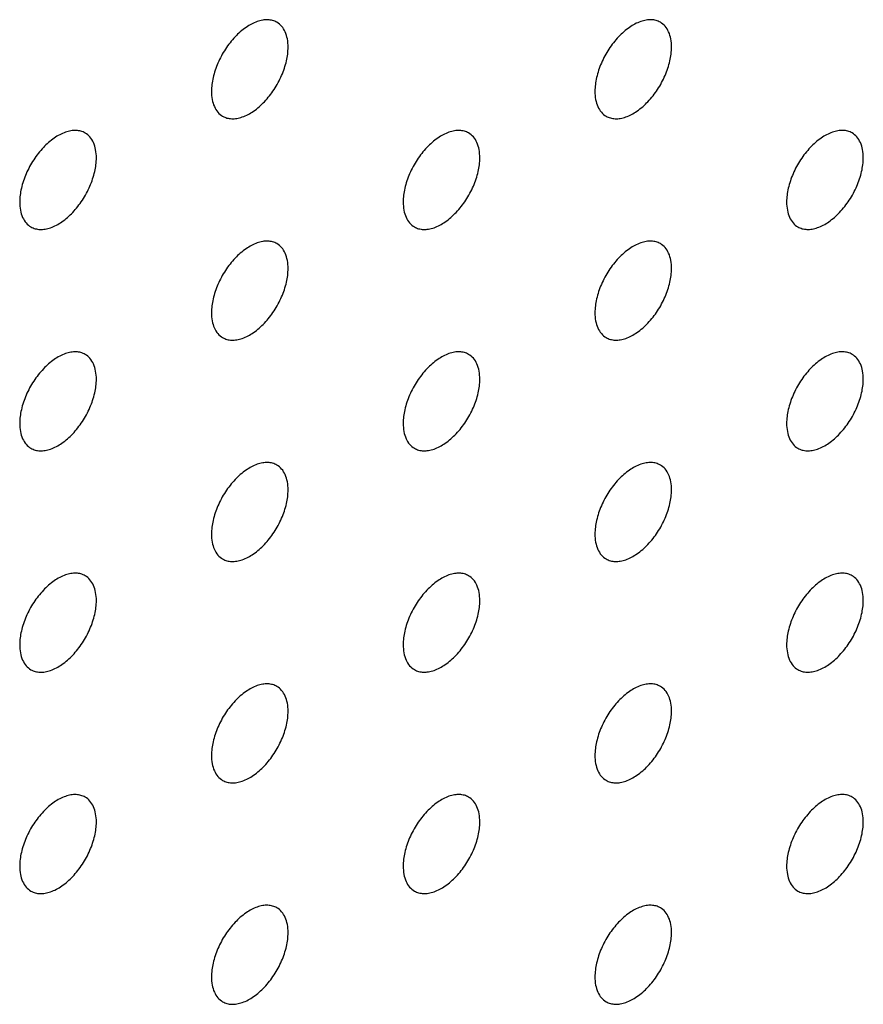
# Model space of a CAD drawing. Header units: inches. Extents: x 0 to 34, y 0 to 22.
# Tile 42 of 176: x 25.653 to 25.964, y 5.677 to 6.041. Entities that reach past the tile are written whole.
import ezdxf

# ---------------------------------------------------------------- set-up
doc = ezdxf.new("R2010")
doc.units = ezdxf.units.IN
doc.header["$LTSCALE"] = 1.87
doc.header["$MEASUREMENT"] = 0
doc.layers.add('02___PRT_ALL_AXES', color=7, linetype='CONTINUOUS')

msp = doc.modelspace()

# ---------------------------------------------------------------- linework, layer by layer
at = {"layer": '02___PRT_ALL_AXES', "color": 7, "linetype": 'CONTINUOUS'}
for points, knots in [([(25.74778, 6.03957), (25.74729, 6.03986), (25.7462, 6.04031), (25.74441, 6.04057), (25.74248, 6.04043), (25.73968, 6.03968), (25.7361, 6.03773), (25.73215, 6.03423), (25.72865, 6.02975), (25.72589, 6.02467), (25.72412, 6.01939), (25.72364, 6.01579), (25.72364, 6.01409)], [0, 0, 0, 0, 0.042842, 0.087441, 0.135298, 0.187275, 0.304489, 0.438213, 0.582466, 0.729664, 0.871609, 1, 1, 1, 1]), ([(25.75192, 6.03042), (25.75192, 6.03143), (25.75176, 6.03335), (25.75098, 6.03599), (25.74968, 6.03816), (25.74844, 6.03919), (25.74778, 6.03957)], [0, 0, 0, 0, 0.288094, 0.548173, 0.782164, 1, 1, 1, 1]), ([(25.8892, 6.03958), (25.88871, 6.03986), (25.88762, 6.04032), (25.88583, 6.04058), (25.8839, 6.04043), (25.8811, 6.03969), (25.87752, 6.03774), (25.87357, 6.03423), (25.87007, 6.02976), (25.86732, 6.02468), (25.86555, 6.01939), (25.86506, 6.0158), (25.86506, 6.0141)], [0, 0, 0, 0, 0.042842, 0.087441, 0.135298, 0.187275, 0.304489, 0.438213, 0.582466, 0.729664, 0.871609, 1, 1, 1, 1]), ([(25.89334, 6.03043), (25.89334, 6.03143), (25.89318, 6.03336), (25.89241, 6.036), (25.8911, 6.03816), (25.88986, 6.0392), (25.8892, 6.03958)], [0, 0, 0, 0, 0.288094, 0.548173, 0.782164, 1, 1, 1, 1]), ([(25.72778, 6.00493), (25.72827, 6.00465), (25.72936, 6.0042), (25.73115, 6.00393), (25.73308, 6.00408), (25.73588, 6.00482), (25.73946, 6.00678), (25.74341, 6.01028), (25.7469, 6.01475), (25.74966, 6.01984), (25.75143, 6.02512), (25.75192, 6.02871), (25.75192, 6.03042)], [0, 0, 0, 0, 0.042842, 0.087441, 0.135298, 0.187275, 0.304489, 0.438213, 0.582466, 0.729664, 0.871609, 1, 1, 1, 1]), ([(25.8692, 6.00494), (25.86969, 6.00466), (25.87078, 6.0042), (25.87257, 6.00394), (25.8745, 6.00409), (25.8773, 6.00483), (25.88088, 6.00678), (25.88483, 6.01029), (25.88833, 6.01476), (25.89108, 6.01984), (25.89285, 6.02513), (25.89334, 6.02872), (25.89334, 6.03043)], [0, 0, 0, 0, 0.042842, 0.087441, 0.135298, 0.187275, 0.304489, 0.438213, 0.582466, 0.729664, 0.871609, 1, 1, 1, 1]), ([(25.72364, 6.01409), (25.72364, 6.01308), (25.7238, 6.01116), (25.72457, 6.00851), (25.72588, 6.00635), (25.72712, 6.00531), (25.72778, 6.00493)], [0, 0, 0, 0, 0.288094, 0.548173, 0.782164, 1, 1, 1, 1]), ([(25.86506, 6.0141), (25.86506, 6.01309), (25.86522, 6.01116), (25.86599, 6.00852), (25.8673, 6.00636), (25.86854, 6.00532), (25.8692, 6.00494)], [0, 0, 0, 0, 0.288094, 0.548173, 0.782164, 1, 1, 1, 1]), ([(25.67707, 5.99874), (25.67657, 5.99903), (25.67549, 5.99948), (25.6737, 5.99975), (25.67177, 5.9996), (25.66897, 5.99886), (25.66539, 5.9969), (25.66144, 5.9934), (25.65794, 5.98893), (25.65518, 5.98384), (25.65341, 5.97856), (25.65293, 5.97497), (25.65293, 5.97326)], [0, 0, 0, 0, 0.042842, 0.087441, 0.135298, 0.187275, 0.304489, 0.438213, 0.582466, 0.729664, 0.871609, 1, 1, 1, 1]), ([(25.81849, 5.99875), (25.818, 5.99904), (25.81691, 5.99949), (25.81512, 5.99975), (25.81319, 5.99961), (25.81039, 5.99886), (25.80681, 5.99691), (25.80286, 5.99341), (25.79936, 5.98894), (25.79661, 5.98385), (25.79483, 5.97857), (25.79435, 5.97497), (25.79435, 5.97327)], [0, 0, 0, 0, 0.042842, 0.087441, 0.135298, 0.187275, 0.304489, 0.438213, 0.582466, 0.729664, 0.871609, 1, 1, 1, 1]), ([(25.95991, 5.99876), (25.95942, 5.99905), (25.95833, 5.9995), (25.95654, 5.99976), (25.95461, 5.99961), (25.95181, 5.99887), (25.94823, 5.99692), (25.94428, 5.99341), (25.94078, 5.98894), (25.93803, 5.98386), (25.93626, 5.97857), (25.93577, 5.97498), (25.93577, 5.97328)], [0, 0, 0, 0, 0.042842, 0.087441, 0.135298, 0.187275, 0.304489, 0.438213, 0.582466, 0.729664, 0.871609, 1, 1, 1, 1]), ([(25.68121, 5.98959), (25.68121, 5.9906), (25.68105, 5.99252), (25.68027, 5.99517), (25.67897, 5.99733), (25.67773, 5.99836), (25.67707, 5.99874)], [0, 0, 0, 0, 0.288094, 0.548173, 0.782164, 1, 1, 1, 1]), ([(25.82263, 5.9896), (25.82263, 5.99061), (25.82247, 5.99253), (25.82169, 5.99518), (25.82039, 5.99734), (25.81915, 5.99837), (25.81849, 5.99875)], [0, 0, 0, 0, 0.288094, 0.548173, 0.782164, 1, 1, 1, 1]), ([(25.96405, 5.98961), (25.96405, 5.99061), (25.96389, 5.99254), (25.96312, 5.99518), (25.96181, 5.99734), (25.96057, 5.99838), (25.95991, 5.99876)], [0, 0, 0, 0, 0.288094, 0.548173, 0.782164, 1, 1, 1, 1]), ([(25.65707, 5.96411), (25.65756, 5.96382), (25.65865, 5.96337), (25.66044, 5.96311), (25.66237, 5.96325), (25.66517, 5.96399), (25.66875, 5.96595), (25.6727, 5.96945), (25.67619, 5.97392), (25.67895, 5.97901), (25.68072, 5.98429), (25.68121, 5.98789), (25.68121, 5.98959)], [0, 0, 0, 0, 0.042842, 0.087441, 0.135298, 0.187275, 0.304489, 0.438213, 0.582466, 0.729664, 0.871609, 1, 1, 1, 1]), ([(25.79849, 5.96411), (25.79898, 5.96383), (25.80007, 5.96338), (25.80186, 5.96311), (25.80379, 5.96326), (25.80659, 5.964), (25.81017, 5.96596), (25.81412, 5.96946), (25.81762, 5.97393), (25.82037, 5.97902), (25.82214, 5.9843), (25.82263, 5.98789), (25.82263, 5.9896)], [0, 0, 0, 0, 0.042842, 0.087441, 0.135298, 0.187275, 0.304489, 0.438213, 0.582466, 0.729664, 0.871609, 1, 1, 1, 1]), ([(25.93991, 5.96412), (25.9404, 5.96384), (25.94149, 5.96338), (25.94328, 5.96312), (25.94521, 5.96327), (25.94801, 5.96401), (25.95159, 5.96597), (25.95554, 5.96947), (25.95904, 5.97394), (25.96179, 5.97903), (25.96356, 5.98431), (25.96405, 5.9879), (25.96405, 5.98961)], [0, 0, 0, 0, 0.042842, 0.087441, 0.135298, 0.187275, 0.304489, 0.438213, 0.582466, 0.729664, 0.871609, 1, 1, 1, 1]), ([(25.65293, 5.97326), (25.65293, 5.97225), (25.65309, 5.97033), (25.65386, 5.96768), (25.65517, 5.96552), (25.65641, 5.96449), (25.65707, 5.96411)], [0, 0, 0, 0, 0.288094, 0.548173, 0.782164, 1, 1, 1, 1]), ([(25.79435, 5.97327), (25.79435, 5.97226), (25.79451, 5.97034), (25.79528, 5.96769), (25.79659, 5.96553), (25.79783, 5.96449), (25.79849, 5.96411)], [0, 0, 0, 0, 0.288094, 0.548173, 0.782164, 1, 1, 1, 1]), ([(25.93577, 5.97328), (25.93577, 5.97227), (25.93593, 5.97035), (25.9367, 5.9677), (25.93801, 5.96554), (25.93925, 5.9645), (25.93991, 5.96412)], [0, 0, 0, 0, 0.288094, 0.548173, 0.782164, 1, 1, 1, 1]), ([(25.74778, 5.95793), (25.74729, 5.95821), (25.7462, 5.95866), (25.74441, 5.95893), (25.74248, 5.95878), (25.73968, 5.95804), (25.7361, 5.95608), (25.73215, 5.95258), (25.72865, 5.94811), (25.72589, 5.94302), (25.72412, 5.93774), (25.72364, 5.93415), (25.72364, 5.93244)], [0, 0, 0, 0, 0.042842, 0.087441, 0.135298, 0.187275, 0.304489, 0.438213, 0.582466, 0.729664, 0.871609, 1, 1, 1, 1]), ([(25.75192, 5.94877), (25.75192, 5.94978), (25.75176, 5.9517), (25.75098, 5.95435), (25.74968, 5.95651), (25.74844, 5.95754), (25.74778, 5.95793)], [0, 0, 0, 0, 0.288094, 0.548173, 0.782164, 1, 1, 1, 1]), ([(25.8892, 5.95793), (25.88871, 5.95822), (25.88762, 5.95867), (25.88583, 5.95893), (25.8839, 5.95879), (25.8811, 5.95804), (25.87752, 5.95609), (25.87357, 5.95259), (25.87007, 5.94812), (25.86732, 5.94303), (25.86555, 5.93775), (25.86506, 5.93415), (25.86506, 5.93245)], [0, 0, 0, 0, 0.042842, 0.087441, 0.135298, 0.187275, 0.304489, 0.438213, 0.582466, 0.729664, 0.871609, 1, 1, 1, 1]), ([(25.89334, 5.94878), (25.89334, 5.94979), (25.89318, 5.95171), (25.89241, 5.95436), (25.8911, 5.95652), (25.88986, 5.95755), (25.8892, 5.95793)], [0, 0, 0, 0, 0.288094, 0.548173, 0.782164, 1, 1, 1, 1]), ([(25.72778, 5.92329), (25.72827, 5.923), (25.72936, 5.92255), (25.73115, 5.92229), (25.73308, 5.92243), (25.73588, 5.92317), (25.73946, 5.92513), (25.74341, 5.92863), (25.7469, 5.9331), (25.74966, 5.93819), (25.75143, 5.94347), (25.75192, 5.94707), (25.75192, 5.94877)], [0, 0, 0, 0, 0.042842, 0.087441, 0.135298, 0.187275, 0.304489, 0.438213, 0.582466, 0.729664, 0.871609, 1, 1, 1, 1]), ([(25.8692, 5.92329), (25.86969, 5.92301), (25.87078, 5.92256), (25.87257, 5.92229), (25.8745, 5.92244), (25.8773, 5.92318), (25.88088, 5.92514), (25.88483, 5.92864), (25.88833, 5.93311), (25.89108, 5.9382), (25.89285, 5.94348), (25.89334, 5.94707), (25.89334, 5.94878)], [0, 0, 0, 0, 0.042842, 0.087441, 0.135298, 0.187275, 0.304489, 0.438213, 0.582466, 0.729664, 0.871609, 1, 1, 1, 1]), ([(25.72364, 5.93244), (25.72364, 5.93143), (25.7238, 5.92951), (25.72457, 5.92686), (25.72588, 5.9247), (25.72712, 5.92367), (25.72778, 5.92329)], [0, 0, 0, 0, 0.288094, 0.548173, 0.782164, 1, 1, 1, 1]), ([(25.86506, 5.93245), (25.86506, 5.93144), (25.86522, 5.92952), (25.86599, 5.92687), (25.8673, 5.92471), (25.86854, 5.92367), (25.8692, 5.92329)], [0, 0, 0, 0, 0.288094, 0.548173, 0.782164, 1, 1, 1, 1]), ([(25.67707, 5.9171), (25.67657, 5.91738), (25.67549, 5.91783), (25.6737, 5.9181), (25.67177, 5.91795), (25.66897, 5.91721), (25.66539, 5.91525), (25.66144, 5.91175), (25.65794, 5.90728), (25.65518, 5.90219), (25.65341, 5.89691), (25.65293, 5.89332), (25.65293, 5.89161)], [0, 0, 0, 0, 0.042842, 0.087441, 0.135298, 0.187275, 0.304489, 0.438213, 0.582466, 0.729664, 0.871609, 1, 1, 1, 1]), ([(25.68121, 5.90794), (25.68121, 5.90895), (25.68105, 5.91087), (25.68027, 5.91352), (25.67897, 5.91568), (25.67773, 5.91672), (25.67707, 5.9171)], [0, 0, 0, 0, 0.288094, 0.548173, 0.782164, 1, 1, 1, 1]), ([(25.81849, 5.91711), (25.818, 5.91739), (25.81691, 5.91784), (25.81512, 5.91811), (25.81319, 5.91796), (25.81039, 5.91722), (25.80681, 5.91526), (25.80286, 5.91176), (25.79936, 5.90729), (25.79661, 5.9022), (25.79483, 5.89692), (25.79435, 5.89333), (25.79435, 5.89162)], [0, 0, 0, 0, 0.042842, 0.087441, 0.135298, 0.187275, 0.304489, 0.438213, 0.582466, 0.729664, 0.871609, 1, 1, 1, 1]), ([(25.82263, 5.90795), (25.82263, 5.90896), (25.82247, 5.91088), (25.82169, 5.91353), (25.82039, 5.91569), (25.81915, 5.91673), (25.81849, 5.91711)], [0, 0, 0, 0, 0.288094, 0.548173, 0.782164, 1, 1, 1, 1]), ([(25.95991, 5.91711), (25.95942, 5.9174), (25.95833, 5.91785), (25.95654, 5.91811), (25.95461, 5.91797), (25.95181, 5.91722), (25.94823, 5.91527), (25.94428, 5.91177), (25.94078, 5.9073), (25.93803, 5.90221), (25.93626, 5.89693), (25.93577, 5.89333), (25.93577, 5.89163)], [0, 0, 0, 0, 0.042842, 0.087441, 0.135298, 0.187275, 0.304489, 0.438213, 0.582466, 0.729664, 0.871609, 1, 1, 1, 1]), ([(25.96405, 5.90796), (25.96405, 5.90897), (25.96389, 5.91089), (25.96312, 5.91354), (25.96181, 5.9157), (25.96057, 5.91673), (25.95991, 5.91711)], [0, 0, 0, 0, 0.288094, 0.548173, 0.782164, 1, 1, 1, 1]), ([(25.65707, 5.88246), (25.65756, 5.88217), (25.65865, 5.88172), (25.66044, 5.88146), (25.66237, 5.88161), (25.66517, 5.88235), (25.66875, 5.8843), (25.6727, 5.8878), (25.67619, 5.89228), (25.67895, 5.89736), (25.68072, 5.90265), (25.68121, 5.90624), (25.68121, 5.90794)], [0, 0, 0, 0, 0.042842, 0.087441, 0.135298, 0.187275, 0.304489, 0.438213, 0.582466, 0.729664, 0.871609, 1, 1, 1, 1]), ([(25.79849, 5.88247), (25.79898, 5.88218), (25.80007, 5.88173), (25.80186, 5.88147), (25.80379, 5.88161), (25.80659, 5.88236), (25.81017, 5.88431), (25.81412, 5.88781), (25.81762, 5.89228), (25.82037, 5.89737), (25.82214, 5.90265), (25.82263, 5.90625), (25.82263, 5.90795)], [0, 0, 0, 0, 0.042842, 0.087441, 0.135298, 0.187275, 0.304489, 0.438213, 0.582466, 0.729664, 0.871609, 1, 1, 1, 1]), ([(25.93991, 5.88247), (25.9404, 5.88219), (25.94149, 5.88174), (25.94328, 5.88147), (25.94521, 5.88162), (25.94801, 5.88236), (25.95159, 5.88432), (25.95554, 5.88782), (25.95904, 5.89229), (25.96179, 5.89738), (25.96356, 5.90266), (25.96405, 5.90625), (25.96405, 5.90796)], [0, 0, 0, 0, 0.042842, 0.087441, 0.135298, 0.187275, 0.304489, 0.438213, 0.582466, 0.729664, 0.871609, 1, 1, 1, 1]), ([(25.65293, 5.89161), (25.65293, 5.89061), (25.65309, 5.88868), (25.65386, 5.88604), (25.65517, 5.88388), (25.65641, 5.88284), (25.65707, 5.88246)], [0, 0, 0, 0, 0.288094, 0.548173, 0.782164, 1, 1, 1, 1]), ([(25.79435, 5.89162), (25.79435, 5.89061), (25.79451, 5.88869), (25.79528, 5.88604), (25.79659, 5.88388), (25.79783, 5.88285), (25.79849, 5.88247)], [0, 0, 0, 0, 0.288094, 0.548173, 0.782164, 1, 1, 1, 1]), ([(25.93577, 5.89163), (25.93577, 5.89062), (25.93593, 5.8887), (25.9367, 5.88605), (25.93801, 5.88389), (25.93925, 5.88286), (25.93991, 5.88247)], [0, 0, 0, 0, 0.288094, 0.548173, 0.782164, 1, 1, 1, 1]), ([(25.74778, 5.87628), (25.74729, 5.87656), (25.7462, 5.87702), (25.74441, 5.87728), (25.74248, 5.87713), (25.73968, 5.87639), (25.7361, 5.87443), (25.73215, 5.87093), (25.72865, 5.86646), (25.72589, 5.86137), (25.72412, 5.85609), (25.72364, 5.8525), (25.72364, 5.85079)], [0, 0, 0, 0, 0.042842, 0.087441, 0.135298, 0.187275, 0.304489, 0.438213, 0.582466, 0.729664, 0.871609, 1, 1, 1, 1]), ([(25.75192, 5.86712), (25.75192, 5.86813), (25.75176, 5.87005), (25.75098, 5.8727), (25.74968, 5.87486), (25.74844, 5.8759), (25.74778, 5.87628)], [0, 0, 0, 0, 0.288094, 0.548173, 0.782164, 1, 1, 1, 1]), ([(25.8892, 5.87629), (25.88871, 5.87657), (25.88762, 5.87702), (25.88583, 5.87729), (25.8839, 5.87714), (25.8811, 5.8764), (25.87752, 5.87444), (25.87357, 5.87094), (25.87007, 5.86647), (25.86732, 5.86138), (25.86555, 5.8561), (25.86506, 5.85251), (25.86506, 5.8508)], [0, 0, 0, 0, 0.042842, 0.087441, 0.135298, 0.187275, 0.304489, 0.438213, 0.582466, 0.729664, 0.871609, 1, 1, 1, 1]), ([(25.89334, 5.86713), (25.89334, 5.86814), (25.89318, 5.87006), (25.89241, 5.87271), (25.8911, 5.87487), (25.88986, 5.87591), (25.8892, 5.87629)], [0, 0, 0, 0, 0.288094, 0.548173, 0.782164, 1, 1, 1, 1]), ([(25.72778, 5.84164), (25.72827, 5.84135), (25.72936, 5.8409), (25.73115, 5.84064), (25.73308, 5.84079), (25.73588, 5.84153), (25.73946, 5.84348), (25.74341, 5.84699), (25.7469, 5.85146), (25.74966, 5.85654), (25.75143, 5.86183), (25.75192, 5.86542), (25.75192, 5.86712)], [0, 0, 0, 0, 0.042842, 0.087441, 0.135298, 0.187275, 0.304489, 0.438213, 0.582466, 0.729664, 0.871609, 1, 1, 1, 1]), ([(25.8692, 5.84165), (25.86969, 5.84136), (25.87078, 5.84091), (25.87257, 5.84065), (25.8745, 5.84079), (25.8773, 5.84154), (25.88088, 5.84349), (25.88483, 5.84699), (25.88833, 5.85146), (25.89108, 5.85655), (25.89285, 5.86183), (25.89334, 5.86543), (25.89334, 5.86713)], [0, 0, 0, 0, 0.042842, 0.087441, 0.135298, 0.187275, 0.304489, 0.438213, 0.582466, 0.729664, 0.871609, 1, 1, 1, 1]), ([(25.72364, 5.85079), (25.72364, 5.84979), (25.7238, 5.84786), (25.72457, 5.84522), (25.72588, 5.84306), (25.72712, 5.84202), (25.72778, 5.84164)], [0, 0, 0, 0, 0.288094, 0.548173, 0.782164, 1, 1, 1, 1]), ([(25.86506, 5.8508), (25.86506, 5.84979), (25.86522, 5.84787), (25.86599, 5.84522), (25.8673, 5.84306), (25.86854, 5.84203), (25.8692, 5.84165)], [0, 0, 0, 0, 0.288094, 0.548173, 0.782164, 1, 1, 1, 1]), ([(25.67707, 5.83545), (25.67657, 5.83574), (25.67549, 5.83619), (25.6737, 5.83645), (25.67177, 5.8363), (25.66897, 5.83556), (25.66539, 5.83361), (25.66144, 5.8301), (25.65794, 5.82563), (25.65518, 5.82055), (25.65341, 5.81526), (25.65293, 5.81167), (25.65293, 5.80997)], [0, 0, 0, 0, 0.042842, 0.087441, 0.135298, 0.187275, 0.304489, 0.438213, 0.582466, 0.729664, 0.871609, 1, 1, 1, 1]), ([(25.81849, 5.83546), (25.818, 5.83574), (25.81691, 5.8362), (25.81512, 5.83646), (25.81319, 5.83631), (25.81039, 5.83557), (25.80681, 5.83362), (25.80286, 5.83011), (25.79936, 5.82564), (25.79661, 5.82056), (25.79483, 5.81527), (25.79435, 5.81168), (25.79435, 5.80997)], [0, 0, 0, 0, 0.042842, 0.087441, 0.135298, 0.187275, 0.304489, 0.438213, 0.582466, 0.729664, 0.871609, 1, 1, 1, 1]), ([(25.95991, 5.83547), (25.95942, 5.83575), (25.95833, 5.8362), (25.95654, 5.83647), (25.95461, 5.83632), (25.95181, 5.83558), (25.94823, 5.83362), (25.94428, 5.83012), (25.94078, 5.82565), (25.93803, 5.82056), (25.93626, 5.81528), (25.93577, 5.81169), (25.93577, 5.80998)], [0, 0, 0, 0, 0.042842, 0.087441, 0.135298, 0.187275, 0.304489, 0.438213, 0.582466, 0.729664, 0.871609, 1, 1, 1, 1]), ([(25.68121, 5.8263), (25.68121, 5.8273), (25.68105, 5.82923), (25.68027, 5.83187), (25.67897, 5.83403), (25.67773, 5.83507), (25.67707, 5.83545)], [0, 0, 0, 0, 0.288094, 0.548173, 0.782164, 1, 1, 1, 1]), ([(25.82263, 5.8263), (25.82263, 5.82731), (25.82247, 5.82924), (25.82169, 5.83188), (25.82039, 5.83404), (25.81915, 5.83508), (25.81849, 5.83546)], [0, 0, 0, 0, 0.288094, 0.548173, 0.782164, 1, 1, 1, 1]), ([(25.96405, 5.82631), (25.96405, 5.82732), (25.96389, 5.82924), (25.96312, 5.83189), (25.96181, 5.83405), (25.96057, 5.83509), (25.95991, 5.83547)], [0, 0, 0, 0, 0.288094, 0.548173, 0.782164, 1, 1, 1, 1]), ([(25.65707, 5.80081), (25.65756, 5.80053), (25.65865, 5.80007), (25.66044, 5.79981), (25.66237, 5.79996), (25.66517, 5.8007), (25.66875, 5.80266), (25.6727, 5.80616), (25.67619, 5.81063), (25.67895, 5.81572), (25.68072, 5.821), (25.68121, 5.82459), (25.68121, 5.8263)], [0, 0, 0, 0, 0.042842, 0.087441, 0.135298, 0.187275, 0.304489, 0.438213, 0.582466, 0.729664, 0.871609, 1, 1, 1, 1]), ([(25.79849, 5.80082), (25.79898, 5.80054), (25.80007, 5.80008), (25.80186, 5.79982), (25.80379, 5.79997), (25.80659, 5.80071), (25.81017, 5.80266), (25.81412, 5.80617), (25.81762, 5.81064), (25.82037, 5.81572), (25.82214, 5.82101), (25.82263, 5.8246), (25.82263, 5.8263)], [0, 0, 0, 0, 0.042842, 0.087441, 0.135298, 0.187275, 0.304489, 0.438213, 0.582466, 0.729664, 0.871609, 1, 1, 1, 1]), ([(25.93991, 5.80083), (25.9404, 5.80054), (25.94149, 5.80009), (25.94328, 5.79983), (25.94521, 5.79997), (25.94801, 5.80072), (25.95159, 5.80267), (25.95554, 5.80617), (25.95904, 5.81065), (25.96179, 5.81573), (25.96356, 5.82101), (25.96405, 5.82461), (25.96405, 5.82631)], [0, 0, 0, 0, 0.042842, 0.087441, 0.135298, 0.187275, 0.304489, 0.438213, 0.582466, 0.729664, 0.871609, 1, 1, 1, 1]), ([(25.65293, 5.80997), (25.65293, 5.80896), (25.65309, 5.80704), (25.65386, 5.80439), (25.65517, 5.80223), (25.65641, 5.80119), (25.65707, 5.80081)], [0, 0, 0, 0, 0.288094, 0.548173, 0.782164, 1, 1, 1, 1]), ([(25.79435, 5.80997), (25.79435, 5.80897), (25.79451, 5.80704), (25.79528, 5.8044), (25.79659, 5.80224), (25.79783, 5.8012), (25.79849, 5.80082)], [0, 0, 0, 0, 0.288094, 0.548173, 0.782164, 1, 1, 1, 1]), ([(25.93577, 5.80998), (25.93577, 5.80897), (25.93593, 5.80705), (25.9367, 5.80441), (25.93801, 5.80224), (25.93925, 5.80121), (25.93991, 5.80083)], [0, 0, 0, 0, 0.288094, 0.548173, 0.782164, 1, 1, 1, 1]), ([(25.74778, 5.79463), (25.74729, 5.79492), (25.7462, 5.79537), (25.74441, 5.79563), (25.74248, 5.79548), (25.73968, 5.79474), (25.7361, 5.79279), (25.73215, 5.78929), (25.72865, 5.78481), (25.72589, 5.77973), (25.72412, 5.77444), (25.72364, 5.77085), (25.72364, 5.76915)], [0, 0, 0, 0, 0.042842, 0.087441, 0.135298, 0.187275, 0.304489, 0.438213, 0.582466, 0.729664, 0.871609, 1, 1, 1, 1]), ([(25.75192, 5.78548), (25.75192, 5.78648), (25.75176, 5.78841), (25.75098, 5.79105), (25.74968, 5.79321), (25.74844, 5.79425), (25.74778, 5.79463)], [0, 0, 0, 0, 0.288094, 0.548173, 0.782164, 1, 1, 1, 1]), ([(25.8892, 5.79464), (25.88871, 5.79492), (25.88762, 5.79538), (25.88583, 5.79564), (25.8839, 5.79549), (25.8811, 5.79475), (25.87752, 5.7928), (25.87357, 5.78929), (25.87007, 5.78482), (25.86732, 5.77974), (25.86555, 5.77445), (25.86506, 5.77086), (25.86506, 5.76915)], [0, 0, 0, 0, 0.042842, 0.087441, 0.135298, 0.187275, 0.304489, 0.438213, 0.582466, 0.729664, 0.871609, 1, 1, 1, 1]), ([(25.89334, 5.78549), (25.89334, 5.78649), (25.89318, 5.78842), (25.89241, 5.79106), (25.8911, 5.79322), (25.88986, 5.79426), (25.8892, 5.79464)], [0, 0, 0, 0, 0.288094, 0.548173, 0.782164, 1, 1, 1, 1]), ([(25.72778, 5.75999), (25.72827, 5.75971), (25.72936, 5.75926), (25.73115, 5.75899), (25.73308, 5.75914), (25.73588, 5.75988), (25.73946, 5.76184), (25.74341, 5.76534), (25.7469, 5.76981), (25.74966, 5.7749), (25.75143, 5.78018), (25.75192, 5.78377), (25.75192, 5.78548)], [0, 0, 0, 0, 0.042842, 0.087441, 0.135298, 0.187275, 0.304489, 0.438213, 0.582466, 0.729664, 0.871609, 1, 1, 1, 1]), ([(25.8692, 5.76), (25.86969, 5.75972), (25.87078, 5.75926), (25.87257, 5.759), (25.8745, 5.75915), (25.8773, 5.75989), (25.88088, 5.76184), (25.88483, 5.76535), (25.88833, 5.76982), (25.89108, 5.7749), (25.89285, 5.78019), (25.89334, 5.78378), (25.89334, 5.78549)], [0, 0, 0, 0, 0.042842, 0.087441, 0.135298, 0.187275, 0.304489, 0.438213, 0.582466, 0.729664, 0.871609, 1, 1, 1, 1]), ([(25.72364, 5.76915), (25.72364, 5.76814), (25.7238, 5.76622), (25.72457, 5.76357), (25.72588, 5.76141), (25.72712, 5.76037), (25.72778, 5.75999)], [0, 0, 0, 0, 0.288094, 0.548173, 0.782164, 1, 1, 1, 1]), ([(25.86506, 5.76915), (25.86506, 5.76815), (25.86522, 5.76622), (25.86599, 5.76358), (25.8673, 5.76142), (25.86854, 5.76038), (25.8692, 5.76)], [0, 0, 0, 0, 0.288094, 0.548173, 0.782164, 1, 1, 1, 1]), ([(25.67707, 5.7538), (25.67657, 5.75409), (25.67549, 5.75454), (25.6737, 5.7548), (25.67177, 5.75466), (25.66897, 5.75392), (25.66539, 5.75196), (25.66144, 5.74846), (25.65794, 5.74399), (25.65518, 5.7389), (25.65341, 5.73362), (25.65293, 5.73002), (25.65293, 5.72832)], [0, 0, 0, 0, 0.042842, 0.087441, 0.135298, 0.187275, 0.304489, 0.438213, 0.582466, 0.729664, 0.871609, 1, 1, 1, 1]), ([(25.68121, 5.74465), (25.68121, 5.74566), (25.68105, 5.74758), (25.68027, 5.75023), (25.67897, 5.75239), (25.67773, 5.75342), (25.67707, 5.7538)], [0, 0, 0, 0, 0.288094, 0.548173, 0.782164, 1, 1, 1, 1]), ([(25.81849, 5.75381), (25.818, 5.7541), (25.81691, 5.75455), (25.81512, 5.75481), (25.81319, 5.75467), (25.81039, 5.75392), (25.80681, 5.75197), (25.80286, 5.74847), (25.79936, 5.74399), (25.79661, 5.73891), (25.79483, 5.73363), (25.79435, 5.73003), (25.79435, 5.72833)], [0, 0, 0, 0, 0.042842, 0.087441, 0.135298, 0.187275, 0.304489, 0.438213, 0.582466, 0.729664, 0.871609, 1, 1, 1, 1]), ([(25.82263, 5.74466), (25.82263, 5.74567), (25.82247, 5.74759), (25.82169, 5.75023), (25.82039, 5.75239), (25.81915, 5.75343), (25.81849, 5.75381)], [0, 0, 0, 0, 0.288094, 0.548173, 0.782164, 1, 1, 1, 1]), ([(25.95991, 5.75382), (25.95942, 5.7541), (25.95833, 5.75456), (25.95654, 5.75482), (25.95461, 5.75467), (25.95181, 5.75393), (25.94823, 5.75198), (25.94428, 5.74847), (25.94078, 5.744), (25.93803, 5.73892), (25.93626, 5.73363), (25.93577, 5.73004), (25.93577, 5.72833)], [0, 0, 0, 0, 0.042842, 0.087441, 0.135298, 0.187275, 0.304489, 0.438213, 0.582466, 0.729664, 0.871609, 1, 1, 1, 1]), ([(25.96405, 5.74467), (25.96405, 5.74567), (25.96389, 5.7476), (25.96312, 5.75024), (25.96181, 5.7524), (25.96057, 5.75344), (25.95991, 5.75382)], [0, 0, 0, 0, 0.288094, 0.548173, 0.782164, 1, 1, 1, 1]), ([(25.65707, 5.71916), (25.65756, 5.71888), (25.65865, 5.71843), (25.66044, 5.71816), (25.66237, 5.71831), (25.66517, 5.71905), (25.66875, 5.72101), (25.6727, 5.72451), (25.67619, 5.72898), (25.67895, 5.73407), (25.68072, 5.73935), (25.68121, 5.74294), (25.68121, 5.74465)], [0, 0, 0, 0, 0.042842, 0.087441, 0.135298, 0.187275, 0.304489, 0.438213, 0.582466, 0.729664, 0.871609, 1, 1, 1, 1]), ([(25.79849, 5.71917), (25.79898, 5.71889), (25.80007, 5.71844), (25.80186, 5.71817), (25.80379, 5.71832), (25.80659, 5.71906), (25.81017, 5.72102), (25.81412, 5.72452), (25.81762, 5.72899), (25.82037, 5.73408), (25.82214, 5.73936), (25.82263, 5.74295), (25.82263, 5.74466)], [0, 0, 0, 0, 0.042842, 0.087441, 0.135298, 0.187275, 0.304489, 0.438213, 0.582466, 0.729664, 0.871609, 1, 1, 1, 1]), ([(25.93991, 5.71918), (25.9404, 5.7189), (25.94149, 5.71844), (25.94328, 5.71818), (25.94521, 5.71833), (25.94801, 5.71907), (25.95159, 5.72102), (25.95554, 5.72453), (25.95904, 5.729), (25.96179, 5.73408), (25.96356, 5.73937), (25.96405, 5.74296), (25.96405, 5.74467)], [0, 0, 0, 0, 0.042842, 0.087441, 0.135298, 0.187275, 0.304489, 0.438213, 0.582466, 0.729664, 0.871609, 1, 1, 1, 1]), ([(25.65293, 5.72832), (25.65293, 5.72731), (25.65309, 5.72539), (25.65386, 5.72274), (25.65517, 5.72058), (25.65641, 5.71955), (25.65707, 5.71916)], [0, 0, 0, 0, 0.288094, 0.548173, 0.782164, 1, 1, 1, 1]), ([(25.79435, 5.72833), (25.79435, 5.72732), (25.79451, 5.7254), (25.79528, 5.72275), (25.79659, 5.72059), (25.79783, 5.71955), (25.79849, 5.71917)], [0, 0, 0, 0, 0.288094, 0.548173, 0.782164, 1, 1, 1, 1]), ([(25.93577, 5.72833), (25.93577, 5.72733), (25.93593, 5.7254), (25.9367, 5.72276), (25.93801, 5.7206), (25.93925, 5.71956), (25.93991, 5.71918)], [0, 0, 0, 0, 0.288094, 0.548173, 0.782164, 1, 1, 1, 1]), ([(25.74778, 5.71298), (25.74729, 5.71327), (25.7462, 5.71372), (25.74441, 5.71398), (25.74248, 5.71384), (25.73968, 5.7131), (25.7361, 5.71114), (25.73215, 5.70764), (25.72865, 5.70317), (25.72589, 5.69808), (25.72412, 5.6928), (25.72364, 5.6892), (25.72364, 5.6875)], [0, 0, 0, 0, 0.042842, 0.087441, 0.135298, 0.187275, 0.304489, 0.438213, 0.582466, 0.729664, 0.871609, 1, 1, 1, 1]), ([(25.75192, 5.70383), (25.75192, 5.70484), (25.75176, 5.70676), (25.75098, 5.70941), (25.74968, 5.71157), (25.74844, 5.7126), (25.74778, 5.71298)], [0, 0, 0, 0, 0.288094, 0.548173, 0.782164, 1, 1, 1, 1]), ([(25.8892, 5.71299), (25.88871, 5.71328), (25.88762, 5.71373), (25.88583, 5.71399), (25.8839, 5.71385), (25.8811, 5.7131), (25.87752, 5.71115), (25.87357, 5.70765), (25.87007, 5.70317), (25.86732, 5.69809), (25.86555, 5.69281), (25.86506, 5.68921), (25.86506, 5.68751)], [0, 0, 0, 0, 0.042842, 0.087441, 0.135298, 0.187275, 0.304489, 0.438213, 0.582466, 0.729664, 0.871609, 1, 1, 1, 1]), ([(25.89334, 5.70384), (25.89334, 5.70485), (25.89318, 5.70677), (25.89241, 5.70941), (25.8911, 5.71157), (25.88986, 5.71261), (25.8892, 5.71299)], [0, 0, 0, 0, 0.288094, 0.548173, 0.782164, 1, 1, 1, 1]), ([(25.72778, 5.67835), (25.72827, 5.67806), (25.72936, 5.67761), (25.73115, 5.67734), (25.73308, 5.67749), (25.73588, 5.67823), (25.73946, 5.68019), (25.74341, 5.68369), (25.7469, 5.68816), (25.74966, 5.69325), (25.75143, 5.69853), (25.75192, 5.70212), (25.75192, 5.70383)], [0, 0, 0, 0, 0.042842, 0.087441, 0.135298, 0.187275, 0.304489, 0.438213, 0.582466, 0.729664, 0.871609, 1, 1, 1, 1]), ([(25.8692, 5.67835), (25.86969, 5.67807), (25.87078, 5.67762), (25.87257, 5.67735), (25.8745, 5.6775), (25.8773, 5.67824), (25.88088, 5.6802), (25.88483, 5.6837), (25.88833, 5.68817), (25.89108, 5.69326), (25.89285, 5.69854), (25.89334, 5.70213), (25.89334, 5.70384)], [0, 0, 0, 0, 0.042842, 0.087441, 0.135298, 0.187275, 0.304489, 0.438213, 0.582466, 0.729664, 0.871609, 1, 1, 1, 1]), ([(25.72364, 5.6875), (25.72364, 5.68649), (25.7238, 5.68457), (25.72457, 5.68192), (25.72588, 5.67976), (25.72712, 5.67873), (25.72778, 5.67835)], [0, 0, 0, 0, 0.288094, 0.548173, 0.782164, 1, 1, 1, 1]), ([(25.86506, 5.68751), (25.86506, 5.6865), (25.86522, 5.68458), (25.86599, 5.68193), (25.8673, 5.67977), (25.86854, 5.67873), (25.8692, 5.67835)], [0, 0, 0, 0, 0.288094, 0.548173, 0.782164, 1, 1, 1, 1])]:
    msp.add_open_spline(points, degree=3, knots=knots, dxfattribs=at)

doc.saveas('drawing.dxf')
